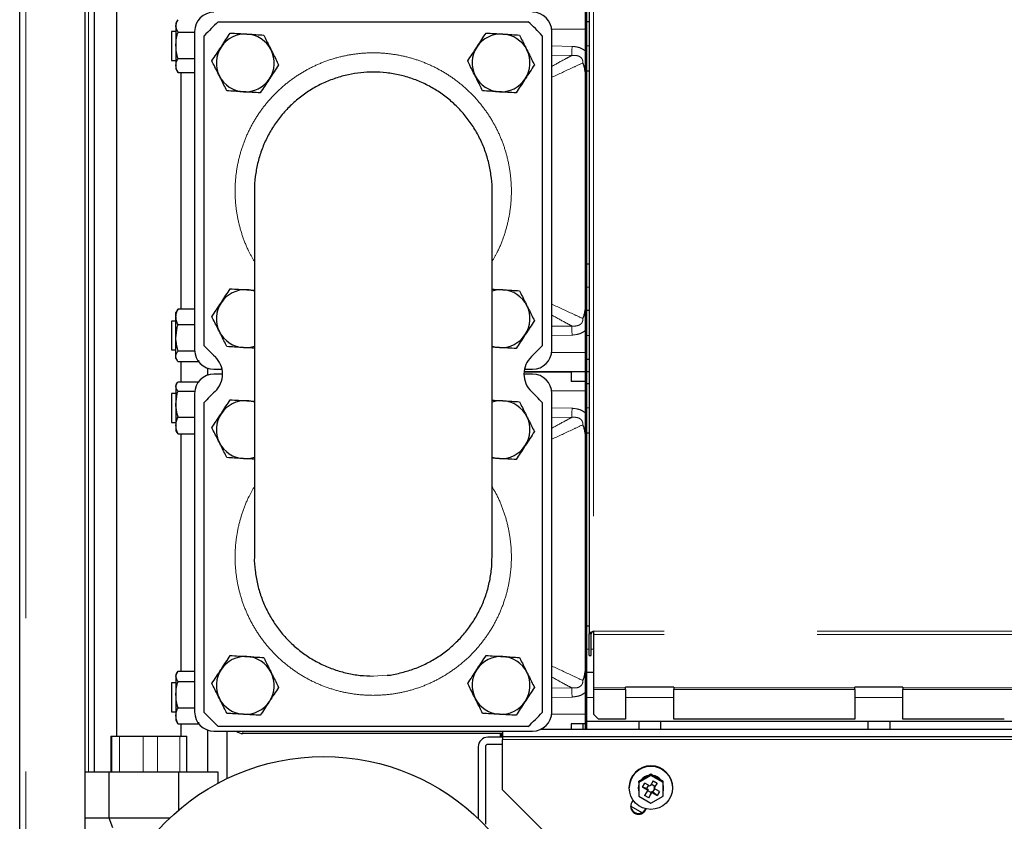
# Model space of a CAD drawing. Header units: millimetres. Extents: x 19 to 255, y 64 to 156.
# Tile 26 of 76: x 97 to 105, y 73 to 80. Entities that reach past the tile are written whole.
import ezdxf

# ---------------------------------------------------------------- set-up
doc = ezdxf.new("R2010")
doc.units = ezdxf.units.MM
doc.linetypes.add('PHANTOM', pattern=[12.7, 6.35, -1.27, 1.27, -1.27, 1.27, -1.27])

msp = doc.modelspace()

# ---------------------------------------------------------------- linework, layer by layer
at = {"color": 7, "linetype": 'Continuous', "lineweight": 25}
for p, q in [((96.9706, 66.7923), (96.9706, 93.9923)), ((97.5106, 93.4882), (97.5106, 66.7923)), ((97.5906, 73.6523), (97.5906, 93.4082)), ((97.7716, 83.4123), (97.7716, 73.9523)), ((101.6606, 76.9723), (101.6606, 82.7123)), ((101.6706, 76.9723), (101.6706, 82.7123)), ((101.6906, 82.144), (101.6906, 74.8006)), ((101.6706, 79.8723), (101.6706, 79.9723)), ((98.2808, 79.8886), (98.2656, 79.8623)), ((98.4515, 79.8868), (98.4504, 79.8886)), ((98.2656, 79.8623), (98.2656, 79.8392)), ((98.2656, 79.8392), (98.2656, 79.6771)), ((98.6161, 79.8723), (101.1851, 79.8723)), ((101.6906, 79.8723), (101.6706, 79.8723)), ((98.2656, 79.7923), (98.2281, 79.7923)), ((98.2281, 79.7923), (98.2281, 79.5562)), ((98.2826, 79.7868), (98.4206, 79.7868)), ((98.4206, 79.7923), (98.4206, 77.1523)), ((98.5006, 77.1878), (98.5006, 79.7568)), ((101.3006, 79.7568), (101.3006, 77.1878)), ((101.3806, 77.1523), (101.3806, 79.7923)), ((98.2656, 79.6771), (98.2656, 79.5102)), ((98.2826, 79.5674), (98.4206, 79.5674)), ((98.2281, 79.5562), (98.2281, 79.5523)), ((98.2281, 79.5523), (98.2656, 79.5523)), ((98.2656, 79.5102), (98.2656, 79.4823)), ((98.2656, 79.4823), (98.2808, 79.456)), ((98.2812, 79.4565), (98.2826, 79.453)), ((98.2826, 79.453), (98.4206, 79.453)), ((98.3096, 77.4905), (98.3096, 79.453)), ((101.6906, 79.4623), (101.6706, 79.4623)), ((98.9156, 78.469), (98.9156, 75.4356)), ((100.8856, 75.4356), (100.8856, 78.469)), ((101.6906, 77.8623), (101.6706, 77.8623)), ((98.2761, 77.4805), (98.2656, 77.4623)), ((98.2656, 77.4258), (98.2656, 77.4623)), ((98.2826, 77.4905), (98.2767, 77.4801)), ((98.4206, 77.4905), (98.2826, 77.4905)), ((101.6906, 77.4785), (101.6706, 77.4785)), ((98.2656, 77.3923), (98.2281, 77.3923)), ((98.2281, 77.3923), (98.2281, 77.3561)), ((98.2656, 77.2521), (98.2656, 77.4258)), ((98.4206, 77.3612), (98.2826, 77.3612)), ((98.2281, 77.3561), (98.2281, 77.1523)), ((98.2656, 77.0986), (98.2656, 77.2521)), ((98.2281, 77.1523), (98.2656, 77.1523)), ((98.4209, 77.143), (98.2826, 77.143)), ((98.2656, 77.0823), (98.2656, 77.0986)), ((98.2656, 77.0823), (98.2761, 77.0641)), ((98.4487, 77.0542), (98.2826, 77.0542)), ((98.3096, 76.8888), (98.3096, 77.0542)), ((98.4546, 77.0645), (98.4487, 77.0542)), ((101.6706, 76.9723), (101.6706, 77.0723)), ((101.6906, 77.0723), (101.6706, 77.0723)), ((98.5306, 76.9443), (98.5306, 77.0003)), ((98.5806, 76.9923), (98.6476, 76.9923)), ((98.6516, 76.9523), (98.5806, 76.9523)), ((101.2206, 76.9523), (101.1496, 76.9523)), ((101.1506, 76.9723), (101.5406, 76.9723)), ((101.6606, 76.9723), (101.1506, 76.9723)), ((101.1537, 76.9923), (101.2206, 76.9923)), ((101.5406, 76.9723), (101.5406, 76.8923)), ((101.6606, 74.0051), (101.6606, 76.9723)), ((101.6606, 76.9723), (101.6706, 76.9723)), ((101.6706, 76.8723), (101.6706, 76.9723)), ((101.6906, 76.9723), (101.6706, 76.9723)), ((101.6706, 74.0051), (101.6706, 76.9723)), ((98.2733, 76.8757), (98.2656, 76.8623)), ((98.2826, 76.8888), (98.4487, 76.8888)), ((98.4487, 76.8888), (98.4525, 76.883)), ((101.6606, 76.8923), (101.5406, 76.8923)), ((101.6906, 76.8723), (101.6706, 76.8723)), ((98.2656, 76.7923), (98.2281, 76.7923)), ((98.2281, 76.7923), (98.2281, 76.5523)), ((98.2656, 76.8623), (98.2656, 76.85)), ((98.2656, 76.85), (98.2656, 76.703)), ((98.2826, 76.8112), (98.4217, 76.8112)), ((98.4206, 76.7923), (98.4206, 74.1523)), ((101.3806, 74.1523), (101.3806, 76.7923)), ((98.5006, 74.1478), (98.5006, 76.7168)), ((101.3006, 76.7168), (101.3006, 74.1478)), ((98.2656, 76.703), (98.2656, 76.5253)), ((98.2281, 76.5523), (98.2656, 76.5523)), ((98.2826, 76.5947), (98.4206, 76.5947)), ((98.2656, 76.5253), (98.2656, 76.4823)), ((98.2656, 76.4823), (98.2733, 76.4689)), ((98.2738, 76.4692), (98.2826, 76.4558)), ((101.6906, 76.4623), (101.6706, 76.4623)), ((98.2826, 76.4558), (98.4206, 76.4558)), ((98.3096, 74.4902), (98.3096, 76.4558)), ((101.6906, 74.8623), (101.6706, 74.8623)), ((101.7066, 74.8006), (101.6906, 74.8006)), ((101.6906, 74.6206), (101.6906, 74.8006)), ((101.7066, 74.6206), (101.7066, 74.8006)), ((101.7266, 74.8206), (101.7266, 74.7951)), ((101.7266, 74.7951), (101.7266, 74.3515)), ((101.6906, 74.6206), (101.7066, 74.6206)), ((98.2753, 74.479), (98.2656, 74.4623)), ((98.2656, 74.4623), (98.2656, 74.447)), ((98.2656, 74.447), (98.2656, 74.2949)), ((98.2826, 74.4902), (98.4206, 74.4902)), ((101.7266, 74.4785), (101.6706, 74.4785)), ((98.2656, 74.3923), (98.2281, 74.3923)), ((98.2281, 74.3923), (98.2281, 74.1783)), ((98.2826, 74.4038), (98.4206, 74.4038)), ((101.7266, 74.3515), (101.7266, 74.3374)), ((102.3906, 74.357), (101.9906, 74.357)), ((101.9906, 74.3515), (101.9906, 74.357)), ((101.9906, 74.3374), (101.9906, 74.3515)), ((102.3906, 74.357), (102.3906, 74.3515)), ((102.3906, 74.3515), (102.3906, 74.3374)), ((104.2906, 74.357), (103.8906, 74.357)), ((103.8906, 74.3515), (103.8906, 74.357)), ((103.8906, 74.3374), (103.8906, 74.3515)), ((104.2906, 74.357), (104.2906, 74.3515)), ((104.2906, 74.3515), (104.2906, 74.3374)), ((98.2656, 74.2949), (98.2656, 74.1202)), ((101.7266, 74.3374), (101.7266, 74.1323)), ((101.9906, 74.3374), (101.9906, 74.0923)), ((102.3906, 74.0923), (102.3906, 74.3374)), ((103.8906, 74.3374), (103.8906, 74.0923)), ((104.2906, 74.0923), (104.2906, 74.3374)), ((98.2281, 74.1783), (98.2281, 74.1523)), ((98.2826, 74.1859), (98.4206, 74.1859)), ((98.2281, 74.1523), (98.2656, 74.1523)), ((98.2656, 74.1202), (98.2656, 74.0823)), ((101.7266, 74.1323), (101.7666, 74.0923)), ((98.2656, 74.0823), (98.2753, 74.0656)), ((98.2826, 74.0545), (98.4487, 74.0545)), ((98.3096, 73.9523), (98.3096, 74.0545)), ((98.4519, 74.0628), (98.4487, 74.0545)), ((101.1851, 74.0323), (98.6161, 74.0323)), ((101.6606, 74.0523), (101.5406, 74.0523)), ((101.5406, 74.0523), (101.5406, 74.0051)), ((101.6405, 74.0051), (101.6405, 74.0523)), ((101.6706, 74.0051), (101.6706, 74.0723)), ((102.1006, 74.0723), (101.6706, 74.0723)), ((101.9906, 74.0923), (101.7666, 74.0923)), ((102.1006, 74.0723), (102.1006, 74.0051)), ((102.2806, 74.0723), (102.1006, 74.0723)), ((102.2806, 74.0723), (102.2806, 74.0051)), ((104.0006, 74.0723), (102.2806, 74.0723)), ((103.8906, 74.0923), (102.3906, 74.0923)), ((104.0006, 74.0723), (104.0006, 74.0051)), ((104.1806, 74.0723), (104.0006, 74.0723)), ((104.1806, 74.0723), (104.1806, 74.0051)), ((106.8606, 74.0723), (104.1806, 74.0723)), ((105.1306, 74.0923), (104.2906, 74.0923)), ((97.7266, 73.9523), (97.7266, 73.6523)), ((97.7266, 73.9523), (97.7267, 73.9523)), ((97.7267, 73.9523), (97.735, 73.9523)), ((97.735, 73.9523), (97.7988, 73.9523)), ((97.7988, 73.9523), (97.9928, 73.9523)), ((97.9928, 73.9523), (98.1127, 73.9523)), ((98.1127, 73.9523), (98.2985, 73.9523)), ((98.2985, 73.9523), (98.3546, 73.9523)), ((98.3546, 73.6523), (98.3546, 73.9523)), ((98.5306, 73.6523), (98.5306, 74.0003)), ((98.5806, 73.9923), (101.2206, 73.9923)), ((98.6876, 73.9923), (98.6876, 73.599)), ((98.6906, 73.6004), (98.6906, 73.9923)), ((100.9706, 73.9723), (98.8206, 73.9723)), ((100.969, 73.9423), (100.8506, 73.9423)), ((100.9556, 73.9423), (100.9556, 73.9723)), ((100.9571, 73.9723), (100.9571, 73.947)), ((100.9653, 73.9423), (100.9571, 73.947)), ((100.9694, 73.97), (100.9653, 73.9723)), ((100.9693, 73.94), (100.969, 73.9402)), ((100.9694, 73.97), (100.9693, 73.94)), ((100.9706, 73.94), (100.9693, 73.94)), ((100.9706, 73.97), (100.9694, 73.97)), ((100.9706, 73.9923), (100.9706, 73.9451)), ((109.9306, 73.9451), (100.9706, 73.9451)), ((100.9706, 73.9451), (100.9706, 73.9231)), ((109.9306, 74.0051), (101.2833, 74.0051)), ((100.7706, 73.8623), (100.7706, 73.268)), ((100.8306, 73.8623), (100.8306, 73.2223)), ((100.9706, 73.8823), (100.8506, 73.8823)), ((100.9706, 73.5066), (100.9706, 73.9231)), ((97.7131, 73.6523), (97.5106, 73.6523)), ((97.7131, 73.2723), (97.7131, 73.6523)), ((98.2887, 73.6523), (97.7131, 73.6523)), ((98.2887, 73.3387), (98.2887, 73.6523)), ((98.6161, 73.6523), (98.2887, 73.6523)), ((98.6161, 73.5626), (98.6161, 73.6523)), ((102.2024, 73.6249), (102.1024, 73.5676)), ((102.1801, 73.6219), (102.1246, 73.5901)), ((102.2024, 73.6347), (102.1801, 73.6219)), ((102.2024, 73.6249), (102.2024, 73.6347)), ((102.2246, 73.6219), (102.2024, 73.6347)), ((102.3024, 73.5676), (102.2024, 73.6249)), ((102.2801, 73.5901), (102.2246, 73.6219)), ((102.0224, 73.5262), (102.0224, 73.5225)), ((102.0974, 73.5225), (102.0974, 73.5201)), ((102.1246, 73.5901), (102.1024, 73.5774)), ((102.1024, 73.5676), (102.1024, 73.5774)), ((102.1024, 73.5676), (102.1024, 73.453)), ((102.1314, 73.5281), (102.1514, 73.5625)), ((102.1314, 73.5281), (102.175, 73.5031)), ((102.1664, 73.5165), (102.1314, 73.5281)), ((102.195, 73.5374), (102.1514, 73.5625)), ((102.1827, 73.5445), (102.1664, 73.5165)), ((102.2203, 73.5808), (102.195, 73.5374)), ((102.2347, 73.5347), (102.2038, 73.5524)), ((102.2203, 73.5808), (102.2549, 73.5609)), ((102.2297, 73.5176), (102.2549, 73.5609)), ((102.2297, 73.5261), (102.2347, 73.5347)), ((102.2297, 73.5261), (102.2297, 73.5176)), ((102.2549, 73.5609), (102.2347, 73.5347)), ((102.3024, 73.5774), (102.2801, 73.5901)), ((102.3024, 73.5676), (102.3024, 73.5774)), ((102.3024, 73.453), (102.3024, 73.5676)), ((102.3074, 73.5201), (102.3074, 73.5225)), ((102.3824, 73.5225), (102.3824, 73.5262)), ((100.9706, 73.5066), (101.4706, 73.0104)), ((102.1024, 73.453), (102.2024, 73.3957)), ((102.175, 73.5031), (102.1498, 73.4597)), ((102.1845, 73.4399), (102.1498, 73.4597)), ((102.1664, 73.5165), (102.175, 73.5116)), ((102.1738, 73.5009), (102.2047, 73.4831)), ((102.175, 73.5116), (102.175, 73.5031)), ((102.1845, 73.4399), (102.2097, 73.4832)), ((102.2047, 73.4831), (102.1845, 73.4399)), ((102.2024, 73.3957), (102.3024, 73.453)), ((102.2047, 73.4831), (102.2097, 73.4917)), ((102.2097, 73.4917), (102.2097, 73.4832)), ((102.2097, 73.4917), (102.2183, 73.4868)), ((102.2097, 73.4832), (102.2533, 73.4582)), ((102.2183, 73.4868), (102.2346, 73.5148)), ((102.2533, 73.4582), (102.2183, 73.4868)), ((102.2733, 73.4926), (102.2297, 73.5176)), ((102.2733, 73.4926), (102.2533, 73.4582)), ((102.0341, 73.3697), (102.1269, 73.3171)), ((102.0552, 73.4197), (102.0444, 73.4031)), ((102.1534, 73.3402), (102.1592, 73.3491)), ((102.1534, 73.3329), (102.1634, 73.3481)), ((97.7131, 73.2723), (97.5106, 73.2723)), ((98.2151, 73.2723), (97.7131, 73.2723)), ((97.7434, 73.1923), (97.7131, 73.2723))]:
    msp.add_line(p, q, dxfattribs=at)
at = {"color": 8, "linetype": 'PHANTOM', "lineweight": 18}
for p, q in [((97.0206, 93.9782), (97.0206, 66.7923)), ((97.5406, 73.6523), (97.5406, 93.4082)), ((101.7266, 82.124), (101.7266, 74.8206)), ((101.6606, 79.8123), (101.3794, 79.8123)), ((101.3806, 79.6722), (101.5483, 79.6692)), ((101.6906, 79.6723), (101.6706, 79.6723)), ((101.5469, 79.5939), (101.3806, 79.596)), ((101.6906, 77.6723), (101.6706, 77.6723)), ((101.3806, 77.3486), (101.5469, 77.3507)), ((101.5483, 77.2755), (101.3806, 77.2725)), ((101.6906, 77.2723), (101.6706, 77.2723)), ((101.3794, 77.1323), (101.6606, 77.1323)), ((101.6606, 76.8123), (101.3794, 76.8123)), ((101.3806, 76.6722), (101.5483, 76.6692)), ((101.6906, 76.6723), (101.6706, 76.6723)), ((101.5469, 76.5939), (101.3806, 76.596)), ((109.9306, 74.8206), (101.7266, 74.8206)), ((109.9306, 74.7951), (101.7266, 74.7951)), ((101.6906, 74.6723), (101.6706, 74.6723)), ((101.7266, 74.6723), (101.7066, 74.6723)), ((99.9006, 74.4491), (100.0149, 74.4557)), ((101.3806, 74.3486), (101.5469, 74.3507)), ((101.7266, 74.3515), (101.9906, 74.3515)), ((102.3906, 74.3515), (103.8906, 74.3515)), ((104.2906, 74.3515), (109.6106, 74.3515)), ((101.5483, 74.2755), (101.3806, 74.2725)), ((101.7266, 74.2723), (101.6706, 74.2723)), ((101.9906, 74.3374), (101.7266, 74.3374)), ((102.3906, 74.2723), (101.9906, 74.2723)), ((103.8906, 74.3374), (102.3906, 74.3374)), ((104.2906, 74.2723), (103.8906, 74.2723)), ((109.6106, 74.3374), (104.2906, 74.3374)), ((101.3794, 74.1323), (101.6606, 74.1323)), ((97.7267, 73.9523), (97.7267, 73.6523)), ((97.735, 73.9523), (97.735, 73.6523)), ((97.7988, 73.9523), (97.7988, 73.6523)), ((97.9928, 73.9523), (97.9928, 73.6523)), ((98.1127, 73.9523), (98.1127, 73.6523)), ((98.2985, 73.9523), (98.2985, 73.6523)), ((98.8206, 73.9923), (98.8206, 73.9723)), ((100.9706, 73.9231), (109.9306, 73.9231)), ((102.1534, 73.3329), (102.1534, 73.3402))]:
    msp.add_line(p, q, dxfattribs=at)
at = {"color": 8, "linetype": 'PHANTOM', "lineweight": 18, "flags": 128}
for points in [[(101.5469, 79.5939), (101.547, 79.5989), (101.5471, 79.6056), (101.5472, 79.6137), (101.5474, 79.6232), (101.5476, 79.6337), (101.5478, 79.645), (101.548, 79.657), (101.5483, 79.6692)], [(101.5469, 77.3507), (101.547, 77.3457), (101.5471, 77.339), (101.5472, 77.3309), (101.5474, 77.3215), (101.5476, 77.3109), (101.5478, 77.2996), (101.548, 77.2877), (101.5483, 77.2755)], [(101.5469, 76.5939), (101.547, 76.5989), (101.5471, 76.6056), (101.5472, 76.6137), (101.5474, 76.6232), (101.5476, 76.6337), (101.5478, 76.645), (101.548, 76.657), (101.5483, 76.6692)], [(101.5469, 74.3507), (101.547, 74.3457), (101.5471, 74.339), (101.5472, 74.3309), (101.5474, 74.3215), (101.5476, 74.3109), (101.5478, 74.2996), (101.548, 74.2877), (101.5483, 74.2755)]]:
    msp.add_lwpolyline(points, dxfattribs=at)
at = {"color": 7, "linetype": 'Continuous', "lineweight": 25, "flags": 128}
for points in [[(100.8856, 77.1835), (100.9147, 77.176), (100.9459, 77.1721)], [(100.8856, 76.2635), (100.9147, 76.256), (100.9459, 76.2521)], [(102.1024, 73.5543), (102.1009, 73.5495), (102.0974, 73.5225)], [(102.3074, 73.5225), (102.3038, 73.5495), (102.3024, 73.5543)]]:
    msp.add_lwpolyline(points, dxfattribs=at)
at = {"color": 7, "linetype": 'Continuous', "lineweight": 25}
for centre, radius in [((99.4906, 71.9323), 1.85), ((102.2015, 73.5234), 0.1793)]:
    msp.add_circle(centre, radius, dxfattribs=at)
for centre, radius, start, end in [((98.5806, 79.7923), 0.16, 90, 180), ((101.2206, 79.7923), 0.16, 0, 90), ((99.9006, 78.4723), 1.9, 132.5369, 137.4631), ((99.9006, 78.4723), 1.9, 42.5369, 47.4631), ((98.84, 79.5317), 0.24, 86.63158, 146.63158), ((98.84, 79.5317), 0.24, 26.63158, 86.63158), ((100.96, 79.5317), 0.24, 86.63158, 146.63158), ((100.96, 79.5317), 0.24, 26.63158, 86.63158), ((98.84, 79.5317), 0.24, 146.63158, 206.63158), ((100.96, 79.5317), 0.24, 146.63158, 206.63158), ((98.84, 79.5317), 0.24, 326.63158, 26.63158), ((100.96, 79.5317), 0.24, 326.63158, 26.63158), ((98.84, 79.5317), 0.24, 206.63158, 266.63158), ((98.84, 79.5317), 0.24, 266.63158, 326.63158), ((100.96, 79.5317), 0.24, 206.63158, 266.63158), ((100.96, 79.5317), 0.24, 266.63158, 326.63158), ((98.84, 77.4117), 0.24, 86.63158, 146.63158), ((98.84, 77.4117), 0.24, 71.62405, 86.63158), ((100.96, 77.4117), 0.24, 86.63158, 108.04412), ((100.96, 77.4117), 0.24, 26.63158, 86.63158), ((98.84, 77.4117), 0.24, 146.63158, 206.63158), ((100.96, 77.4117), 0.24, 326.63158, 26.63158), ((98.84, 77.4117), 0.24, 206.63158, 266.63158), ((100.96, 77.4117), 0.24, 266.63158, 326.63158), ((98.5806, 77.1523), 0.16, 180, 270), ((99.9006, 78.4723), 1.9, 222.5369, 226.3699), ((98.84, 77.4117), 0.24, 266.63158, 288.37595), ((99.9006, 78.4723), 1.9, 313.6301, 317.4631), ((101.2206, 77.1523), 0.16, 270, 0), ((98.4516, 76.9523), 0.2, 313.6301, 46.3699), ((101.3496, 76.9523), 0.2, 133.6301, 226.3699), ((98.5806, 76.7923), 0.16, 90, 180), ((101.2206, 76.7923), 0.16, 360, 90), ((99.9006, 75.4323), 1.9, 133.6301, 137.4631), ((99.9006, 75.4323), 1.9, 42.5369, 46.3699), ((98.84, 76.4917), 0.24, 86.63158, 146.63158), ((98.84, 76.4917), 0.24, 71.62405, 86.63158), ((100.96, 76.4917), 0.24, 86.63158, 108.04412), ((100.96, 76.4917), 0.24, 26.63158, 86.63158), ((98.84, 76.4917), 0.24, 146.63158, 206.63158), ((100.96, 76.4917), 0.24, 326.63158, 26.63158), ((98.84, 76.4917), 0.24, 206.63158, 266.63158), ((100.96, 76.4917), 0.24, 266.63158, 326.63158), ((98.84, 76.4917), 0.24, 266.63158, 288.37595), ((98.84, 74.3717), 0.24, 86.63158, 146.63158), ((98.84, 74.3717), 0.24, 26.63158, 86.63158), ((100.96, 74.3717), 0.24, 86.63158, 146.63158), ((100.96, 74.3717), 0.24, 26.63158, 86.63158), ((98.84, 74.3717), 0.24, 146.63158, 206.63158), ((100.96, 74.3717), 0.24, 146.63158, 206.63158), ((98.84, 74.3717), 0.24, 326.63158, 26.63158), ((100.96, 74.3717), 0.24, 326.63158, 26.63158), ((98.84, 74.3717), 0.24, 206.63158, 266.63158), ((100.96, 74.3717), 0.24, 206.63158, 266.63158), ((98.84, 74.3717), 0.24, 266.63158, 326.63158), ((100.96, 74.3717), 0.24, 266.63158, 326.63158), ((98.5806, 74.1523), 0.16, 180, 270), ((99.9006, 75.4323), 1.9, 222.5369, 227.4631), ((99.9006, 75.4323), 1.9, 312.5369, 317.4631), ((101.2206, 74.1523), 0.16, 270, 0), ((98.8206, 74.0523), 0.08, 228.59038, 270), ((100.8506, 73.8623), 0.08, 90, 180), ((100.8506, 73.8623), 0.02, 90, 180), ((102.2024, 73.5251), 0.18, 0.33979, 179.66021), ((102.2022, 73.5215), 0.1052, 98.65977, 140.9695), ((102.2022, 73.5191), 0.1052, 102.12714, 137.50247), ((102.2025, 73.5215), 0.1052, 39.03043, 81.34007), ((102.2025, 73.5191), 0.1052, 42.49753, 77.87286), ((102.2008, 73.5201), 0.1035, 162.11666, 197.88334), ((102.2039, 73.5201), 0.1035, 342.11631, 17.88369), ((102.0989, 73.3758), 0.0651, 183.62584, 326.83447), ((102.099, 73.3682), 0.0649, 147.34982, 327.04131)]:
    msp.add_arc(centre, radius, start, end, dxfattribs=at)
for points, knots in [([(98.2656, 79.8392), (98.2676, 79.853), (98.2699, 79.8695), (98.2791, 79.8855), (98.2807, 79.8881)], [0, 0, 0, 0, 0.8326531, 1, 1, 1, 1]), ([(98.2826, 79.7868), (98.2757, 79.7999), (98.2667, 79.8172), (98.2658, 79.8349), (98.2656, 79.8392)], [0, 0, 0, 0, 0.75762, 1, 1, 1, 1]), ([(98.2656, 79.6771), (98.2656, 79.6797), (98.2658, 79.6994), (98.2695, 79.7365), (98.2782, 79.7699), (98.2826, 79.7868)], [0, 0, 0, 0, 0.0700933, 0.5307872, 1, 1, 1, 1]), ([(98.6395, 79.6637), (98.6413, 79.6664), (98.655, 79.6872), (98.6808, 79.7263), (98.704, 79.7616), (98.7157, 79.7794)], [0, 0, 0, 0, 0.070098, 0.530788, 1, 1, 1, 1]), ([(98.7157, 79.7794), (98.7382, 79.7781), (98.7835, 79.7754), (98.8304, 79.7726), (98.8541, 79.7712)], [0, 0, 0, 0, 0.495459, 1, 1, 1, 1]), ([(98.8541, 79.7712), (98.8573, 79.771), (98.8822, 79.7696), (98.929, 79.7668), (98.9711, 79.7644), (98.9924, 79.7631)], [0, 0, 0, 0, 0.070098, 0.530785, 1, 1, 1, 1]), ([(98.9924, 79.7631), (98.9963, 79.7552), (99.0084, 79.7312), (99.0291, 79.69), (99.046, 79.6562), (99.0545, 79.6392)], [0, 0, 0, 0, 0.194807, 0.594665, 1, 1, 1, 1]), ([(100.7595, 79.6637), (100.7613, 79.6664), (100.775, 79.6872), (100.8008, 79.7263), (100.824, 79.7616), (100.8357, 79.7794)], [0, 0, 0, 0, 0.070099, 0.530788, 1, 1, 1, 1]), ([(100.8357, 79.7794), (100.8582, 79.7781), (100.9035, 79.7754), (100.9504, 79.7726), (100.9741, 79.7712)], [0, 0, 0, 0, 0.495459, 1, 1, 1, 1]), ([(100.9741, 79.7712), (100.9773, 79.771), (101.0022, 79.7696), (101.049, 79.7668), (101.0911, 79.7644), (101.1124, 79.7631)], [0, 0, 0, 0, 0.070098, 0.530786, 1, 1, 1, 1]), ([(101.1124, 79.7631), (101.1163, 79.7552), (101.1284, 79.7312), (101.1491, 79.69), (101.166, 79.6562), (101.1745, 79.6392)], [0, 0, 0, 0, 0.194807, 0.594665, 1, 1, 1, 1]), ([(98.2826, 79.5674), (98.2779, 79.5853), (98.2683, 79.6212), (98.2665, 79.6584), (98.2656, 79.6771)], [0, 0, 0, 0, 0.495458, 1, 1, 1, 1]), ([(98.5633, 79.5479), (98.5757, 79.5667), (98.6007, 79.6047), (98.6265, 79.6439), (98.6395, 79.6637)], [0, 0, 0, 0, 0.4954574, 1, 1, 1, 1]), ([(100.6833, 79.5479), (100.6957, 79.5667), (100.7207, 79.6047), (100.7465, 79.6439), (100.7595, 79.6637)], [0, 0, 0, 0, 0.495458, 1, 1, 1, 1]), ([(98.2656, 79.5102), (98.2656, 79.5116), (98.2658, 79.5219), (98.2695, 79.5412), (98.2782, 79.5587), (98.2826, 79.5674)], [0, 0, 0, 0, 0.070085, 0.530788, 1, 1, 1, 1]), ([(99.0545, 79.6392), (99.0591, 79.6301), (99.0719, 79.6046), (99.0928, 79.5629), (99.1086, 79.5313), (99.1166, 79.5154)], [0, 0, 0, 0, 0.21914, 0.607269, 1, 1, 1, 1]), ([(101.1745, 79.6392), (101.1791, 79.6301), (101.1919, 79.6046), (101.2128, 79.5629), (101.2286, 79.5313), (101.2366, 79.5154)], [0, 0, 0, 0, 0.2191405, 0.607268, 1, 1, 1, 1]), ([(98.2826, 79.453), (98.2779, 79.4623), (98.2683, 79.481), (98.2665, 79.5004), (98.2656, 79.5102)], [0, 0, 0, 0, 0.495452, 1, 1, 1, 1]), ([(98.6254, 79.4241), (98.617, 79.4408), (98.6001, 79.4746), (98.5794, 79.5158), (98.5673, 79.5401), (98.5633, 79.5479)], [0, 0, 0, 0, 0.39948, 0.805194, 1, 1, 1, 1]), ([(99.1166, 79.5154), (99.1042, 79.4966), (99.0793, 79.4586), (99.0534, 79.4194), (99.0404, 79.3997)], [0, 0, 0, 0, 0.495457, 1, 1, 1, 1]), ([(100.7454, 79.4241), (100.737, 79.4408), (100.7201, 79.4746), (100.6994, 79.5158), (100.6873, 79.5401), (100.6833, 79.5479)], [0, 0, 0, 0, 0.39948, 0.805193, 1, 1, 1, 1]), ([(101.2366, 79.5154), (101.2242, 79.4966), (101.1993, 79.4586), (101.1734, 79.4194), (101.1604, 79.3997)], [0, 0, 0, 0, 0.495458, 1, 1, 1, 1]), ([(101.6606, 79.4215), (101.6596, 79.4408), (101.6581, 79.4704), (101.6495, 79.5021), (101.643, 79.5197), (101.639, 79.5281), (101.6369, 79.5321), (101.6369, 79.5322)], [0, 0, 0, 0, 0.4762745, 0.7316345, 0.8639376, 0.9977452, 1, 1, 1, 1]), ([(98.6875, 79.3002), (98.6796, 79.316), (98.6638, 79.3476), (98.6429, 79.3893), (98.63, 79.4149), (98.6254, 79.4241)], [0, 0, 0, 0, 0.388502, 0.78086, 1, 1, 1, 1]), ([(100.8855, 78.4659), (100.8855, 78.4661), (100.8877, 78.5033), (100.8807, 78.5776), (100.8637, 78.6872), (100.8328, 78.794), (100.7906, 78.8966), (100.7373, 78.9939), (100.6731, 79.0845), (100.5994, 79.1673), (100.5169, 79.2415), (100.4265, 79.3056), (100.3295, 79.3594), (100.2272, 79.4021), (100.1206, 79.4327), (100.0113, 79.4513), (99.903, 79.4575), (99.7972, 79.4519), (99.6926, 79.4353), (99.5879, 79.4067), (99.4849, 79.3656), (99.3869, 79.3134), (99.2956, 79.2502), (99.2119, 79.1772), (99.1367, 79.0954), (99.0714, 79.0054), (99.0165, 78.9086), (98.9726, 78.8062), (98.9405, 78.6992), (98.9218, 78.5893), (98.9138, 78.5108), (98.916, 78.4696), (98.9163, 78.4655)], [0, 0, 0, 0, 0.000199, 0.036042, 0.071771, 0.107442, 0.143226, 0.178897, 0.214538, 0.250293, 0.285935, 0.321565, 0.357309, 0.39294, 0.42857, 0.464313, 0.499942, 0.533253, 0.566565, 0.602217, 0.637983, 0.673635, 0.709326, 0.745132, 0.780823, 0.816588, 0.852466, 0.888231, 0.924128, 0.960141, 0.996038, 1, 1, 1, 1]), ([(99.0404, 79.3997), (99.0386, 79.3969), (99.0249, 79.3761), (98.9991, 79.337), (98.9759, 79.3017), (98.9642, 79.2839)], [0, 0, 0, 0, 0.070098, 0.530788, 1, 1, 1, 1]), ([(100.8075, 79.3002), (100.7996, 79.316), (100.7838, 79.3476), (100.7629, 79.3893), (100.75, 79.4149), (100.7454, 79.4241)], [0, 0, 0, 0, 0.388501, 0.7808596, 1, 1, 1, 1]), ([(101.1604, 79.3997), (101.1586, 79.3969), (101.1449, 79.3761), (101.1191, 79.337), (101.0959, 79.3017), (101.0842, 79.2839)], [0, 0, 0, 0, 0.070099, 0.530787, 1, 1, 1, 1]), ([(98.8259, 79.2921), (98.8226, 79.2923), (98.7978, 79.2937), (98.7509, 79.2965), (98.7088, 79.299), (98.6875, 79.3002)], [0, 0, 0, 0, 0.0700982, 0.5307856, 1, 1, 1, 1]), ([(98.9642, 79.2839), (98.9417, 79.2853), (98.8964, 79.2879), (98.8495, 79.2907), (98.8259, 79.2921)], [0, 0, 0, 0, 0.495459, 1, 1, 1, 1]), ([(100.9459, 79.2921), (100.9426, 79.2923), (100.9178, 79.2937), (100.8709, 79.2965), (100.8288, 79.299), (100.8075, 79.3002)], [0, 0, 0, 0, 0.070098, 0.530786, 1, 1, 1, 1]), ([(101.0842, 79.2839), (101.0617, 79.2853), (101.0164, 79.2879), (100.9695, 79.2907), (100.9459, 79.2921)], [0, 0, 0, 0, 0.495459, 1, 1, 1, 1]), ([(98.6395, 77.5437), (98.6413, 77.5464), (98.655, 77.5672), (98.6808, 77.6063), (98.704, 77.6416), (98.7157, 77.6594)], [0, 0, 0, 0, 0.070098, 0.530788, 1, 1, 1, 1]), ([(98.7157, 77.6594), (98.7382, 77.6581), (98.7835, 77.6554), (98.8304, 77.6526), (98.8541, 77.6512)], [0, 0, 0, 0, 0.495459, 1, 1, 1, 1]), ([(98.8541, 77.6512), (98.8573, 77.651), (98.8783, 77.6498), (98.8991, 77.6486), (98.9166, 77.6476)], [0, 0, 0, 0, 0.156726, 1, 1, 1, 1]), ([(100.8844, 77.6565), (100.8907, 77.6561), (100.92, 77.6544), (100.9503, 77.6526), (100.9741, 77.6512)], [0, 0, 0, 0, 0.217281, 1, 1, 1, 1]), ([(100.9741, 77.6512), (100.9773, 77.651), (101.0022, 77.6496), (101.049, 77.6468), (101.0911, 77.6444), (101.1124, 77.6431)], [0, 0, 0, 0, 0.070098, 0.530786, 1, 1, 1, 1]), ([(101.1124, 77.6431), (101.1163, 77.6352), (101.1284, 77.6112), (101.1491, 77.57), (101.166, 77.5362), (101.1745, 77.5192)], [0, 0, 0, 0, 0.1948085, 0.5946697, 1, 1, 1, 1]), ([(98.5633, 77.4279), (98.5757, 77.4467), (98.6007, 77.4847), (98.6265, 77.5239), (98.6395, 77.5437)], [0, 0, 0, 0, 0.4954574, 1, 1, 1, 1]), ([(101.6369, 77.4125), (101.6369, 77.4125), (101.639, 77.4165), (101.643, 77.4249), (101.6495, 77.4425), (101.6581, 77.4742), (101.6596, 77.5038), (101.6606, 77.5231)], [0, 0, 0, 0, 0.002255, 0.136064, 0.268368, 0.523721, 1, 1, 1, 1]), ([(98.2656, 77.4258), (98.2656, 77.4274), (98.2658, 77.439), (98.2695, 77.4608), (98.2782, 77.4805), (98.2826, 77.4905)], [0, 0, 0, 0, 0.070082, 0.530778, 1, 1, 1, 1]), ([(101.1745, 77.5192), (101.1791, 77.5101), (101.1919, 77.4846), (101.2128, 77.4429), (101.2286, 77.4113), (101.2366, 77.3954)], [0, 0, 0, 0, 0.219146, 0.607271, 1, 1, 1, 1]), ([(98.2826, 77.3612), (98.2779, 77.3717), (98.2683, 77.3929), (98.2665, 77.4148), (98.2656, 77.4258)], [0, 0, 0, 0, 0.495457, 1, 1, 1, 1]), ([(98.2656, 77.2521), (98.2677, 77.2808), (98.2704, 77.3177), (98.2804, 77.3532), (98.2826, 77.3612)], [0, 0, 0, 0, 0.7756, 1, 1, 1, 1]), ([(98.6254, 77.3041), (98.617, 77.3208), (98.6001, 77.3546), (98.5794, 77.3958), (98.5673, 77.4201), (98.5633, 77.4279)], [0, 0, 0, 0, 0.399475, 0.805192, 1, 1, 1, 1]), ([(101.2366, 77.3954), (101.2242, 77.3766), (101.1993, 77.3386), (101.1734, 77.2994), (101.1604, 77.2797)], [0, 0, 0, 0, 0.495458, 1, 1, 1, 1]), ([(98.6875, 77.1802), (98.6796, 77.196), (98.6638, 77.2276), (98.6429, 77.2693), (98.63, 77.2949), (98.6254, 77.3041)], [0, 0, 0, 0, 0.388499, 0.780854, 1, 1, 1, 1]), ([(101.1604, 77.2797), (101.1586, 77.2769), (101.1449, 77.2561), (101.1191, 77.217), (101.0959, 77.1817), (101.0842, 77.1639)], [0, 0, 0, 0, 0.070099, 0.530787, 1, 1, 1, 1]), ([(98.2826, 77.143), (98.2757, 77.1703), (98.2667, 77.2062), (98.2658, 77.2432), (98.2656, 77.2521)], [0, 0, 0, 0, 0.757611, 1, 1, 1, 1]), ([(98.2656, 77.0986), (98.2656, 77.0997), (98.2658, 77.1076), (98.2695, 77.1227), (98.2782, 77.1362), (98.2826, 77.143)], [0, 0, 0, 0, 0.070098, 0.530781, 1, 1, 1, 1]), ([(98.8259, 77.1721), (98.8226, 77.1723), (98.7978, 77.1737), (98.7509, 77.1765), (98.7088, 77.179), (98.6875, 77.1802)], [0, 0, 0, 0, 0.0700987, 0.5307856, 1, 1, 1, 1]), ([(98.9156, 77.1668), (98.9092, 77.1672), (98.8799, 77.1689), (98.8496, 77.1707), (98.8259, 77.1721)], [0, 0, 0, 0, 0.217718, 1, 1, 1, 1]), ([(100.9459, 77.1721), (100.9426, 77.1723), (100.9224, 77.1735), (100.9024, 77.1746), (100.8856, 77.1756)], [0, 0, 0, 0, 0.16266, 1, 1, 1, 1]), ([(101.0842, 77.1639), (101.0617, 77.1653), (101.0164, 77.1679), (100.9695, 77.1707), (100.9459, 77.1721)], [0, 0, 0, 0, 0.495459, 1, 1, 1, 1]), ([(98.2826, 77.0542), (98.2779, 77.0614), (98.2683, 77.0759), (98.2665, 77.091), (98.2656, 77.0986)], [0, 0, 0, 0, 0.495459, 1, 1, 1, 1]), ([(98.2656, 76.85), (98.2656, 76.851), (98.2658, 76.8579), (98.2695, 76.871), (98.2782, 76.8829), (98.2826, 76.8888)], [0, 0, 0, 0, 0.070085, 0.53079, 1, 1, 1, 1]), ([(98.2826, 76.8112), (98.2779, 76.8175), (98.2683, 76.8303), (98.2665, 76.8434), (98.2656, 76.85)], [0, 0, 0, 0, 0.495458, 1, 1, 1, 1]), ([(98.2656, 76.703), (98.2677, 76.7314), (98.2704, 76.7681), (98.2804, 76.8033), (98.2826, 76.8112)], [0, 0, 0, 0, 0.775605, 1, 1, 1, 1]), ([(98.6395, 76.6237), (98.6413, 76.6264), (98.655, 76.6472), (98.6808, 76.6863), (98.704, 76.7216), (98.7157, 76.7394)], [0, 0, 0, 0, 0.070098, 0.530788, 1, 1, 1, 1]), ([(98.7157, 76.7394), (98.7382, 76.7381), (98.7835, 76.7354), (98.8304, 76.7326), (98.8541, 76.7312)], [0, 0, 0, 0, 0.495459, 1, 1, 1, 1]), ([(98.8541, 76.7312), (98.8573, 76.731), (98.878, 76.7298), (98.8984, 76.7286), (98.9156, 76.7276)], [0, 0, 0, 0, 0.159167, 1, 1, 1, 1]), ([(100.8856, 76.7364), (100.8916, 76.7361), (100.9205, 76.7344), (100.9503, 76.7326), (100.9741, 76.7312)], [0, 0, 0, 0, 0.205829, 1, 1, 1, 1]), ([(100.9741, 76.7312), (100.9773, 76.731), (101.0022, 76.7296), (101.049, 76.7268), (101.0911, 76.7244), (101.1124, 76.7231)], [0, 0, 0, 0, 0.070098, 0.530786, 1, 1, 1, 1]), ([(101.1124, 76.7231), (101.1163, 76.7152), (101.1284, 76.6912), (101.1491, 76.65), (101.166, 76.6162), (101.1745, 76.5992)], [0, 0, 0, 0, 0.1948085, 0.5946697, 1, 1, 1, 1]), ([(98.2826, 76.5947), (98.2757, 76.6218), (98.2667, 76.6575), (98.2658, 76.6941), (98.2656, 76.703)], [0, 0, 0, 0, 0.75761, 1, 1, 1, 1]), ([(98.5633, 76.5079), (98.5757, 76.5267), (98.6007, 76.5647), (98.6265, 76.6039), (98.6395, 76.6237)], [0, 0, 0, 0, 0.4954574, 1, 1, 1, 1]), ([(98.2656, 76.5253), (98.2656, 76.5269), (98.2658, 76.5394), (98.2695, 76.5629), (98.2782, 76.584), (98.2826, 76.5947)], [0, 0, 0, 0, 0.070087, 0.530775, 1, 1, 1, 1]), ([(101.1745, 76.5992), (101.1791, 76.5901), (101.1919, 76.5646), (101.2128, 76.5229), (101.2286, 76.4913), (101.2366, 76.4754)], [0, 0, 0, 0, 0.219146, 0.607271, 1, 1, 1, 1]), ([(98.2826, 76.4558), (98.2779, 76.4671), (98.2683, 76.4898), (98.2665, 76.5134), (98.2656, 76.5253)], [0, 0, 0, 0, 0.49546, 1, 1, 1, 1]), ([(98.6254, 76.3841), (98.617, 76.4008), (98.6001, 76.4346), (98.5794, 76.4758), (98.5673, 76.5001), (98.5633, 76.5079)], [0, 0, 0, 0, 0.399475, 0.805192, 1, 1, 1, 1]), ([(101.2366, 76.4754), (101.2242, 76.4566), (101.1993, 76.4186), (101.1734, 76.3794), (101.1604, 76.3597)], [0, 0, 0, 0, 0.495458, 1, 1, 1, 1]), ([(101.6606, 76.4215), (101.6596, 76.4408), (101.6581, 76.4704), (101.6495, 76.5021), (101.643, 76.5197), (101.639, 76.5281), (101.6369, 76.5321), (101.6369, 76.5322)], [0, 0, 0, 0, 0.476278, 0.73164, 0.863944, 0.997745, 1, 1, 1, 1]), ([(98.6875, 76.2602), (98.6796, 76.276), (98.6638, 76.3076), (98.6429, 76.3493), (98.63, 76.3749), (98.6254, 76.3841)], [0, 0, 0, 0, 0.388499, 0.780854, 1, 1, 1, 1]), ([(101.1604, 76.3597), (101.1586, 76.3569), (101.1449, 76.3361), (101.1191, 76.297), (101.0959, 76.2617), (101.0842, 76.2439)], [0, 0, 0, 0, 0.070099, 0.530787, 1, 1, 1, 1]), ([(98.8259, 76.2521), (98.8226, 76.2523), (98.7978, 76.2537), (98.7509, 76.2565), (98.7088, 76.259), (98.6875, 76.2602)], [0, 0, 0, 0, 0.0700987, 0.5307861, 1, 1, 1, 1]), ([(98.9156, 76.2468), (98.9092, 76.2472), (98.8799, 76.2489), (98.8496, 76.2507), (98.8259, 76.2521)], [0, 0, 0, 0, 0.217718, 1, 1, 1, 1]), ([(100.9459, 76.2521), (100.9426, 76.2523), (100.9224, 76.2535), (100.9024, 76.2546), (100.8856, 76.2556)], [0, 0, 0, 0, 0.16266, 1, 1, 1, 1]), ([(101.0842, 76.2439), (101.0617, 76.2453), (101.0164, 76.2479), (100.9695, 76.2507), (100.9459, 76.2521)], [0, 0, 0, 0, 0.495459, 1, 1, 1, 1]), ([(98.9159, 75.4388), (98.9158, 75.4372), (98.9136, 75.3988), (98.9209, 75.3231), (98.9386, 75.2137), (98.9696, 75.1069), (99.0123, 75.0045), (99.0662, 74.9075), (99.1304, 74.817), (99.2046, 74.7346), (99.2875, 74.6609), (99.378, 74.5968), (99.4752, 74.5436), (99.5778, 74.5014), (99.6838, 74.4713), (99.7918, 74.4526), (99.8644, 74.4503), (99.9006, 74.4491)], [0, 0, 0, 0, 0.003036, 0.074454, 0.146098, 0.217514, 0.288839, 0.36039, 0.431714, 0.502992, 0.574497, 0.645775, 0.717035, 0.788523, 0.859784, 0.929892, 1, 1, 1, 1]), ([(100.0149, 74.4557), (100.0149, 74.4557), (100.0517, 74.4557), (100.1242, 74.4748), (100.2307, 74.5035), (100.333, 74.5469), (100.4297, 74.601), (100.5197, 74.6656), (100.5749, 74.7153), (100.6269, 74.768), (100.6761, 74.8239), (100.7398, 74.915), (100.793, 75.0128), (100.8348, 75.1161), (100.8645, 75.2236), (100.8828, 75.3318), (100.8844, 75.404), (100.8852, 75.4391)], [0, 0, 0, 0, 0.000004, 0.076919, 0.154079, 0.230995, 0.307912, 0.385075, 0.461992, 0.462481, 0.539647, 0.617059, 0.694225, 0.771634, 0.849292, 0.926702, 1, 1, 1, 1]), ([(101.7266, 74.8206), (101.7223, 74.8191), (101.7137, 74.816), (101.7025, 74.8115), (101.6943, 74.8069), (101.6909, 74.8033), (101.6907, 74.8012), (101.6906, 74.8006)], [0, 0, 0, 0, 0.227768, 0.455594, 0.683407, 0.911227, 1, 1, 1, 1]), ([(101.7266, 74.8206), (101.7243, 74.8191), (101.7193, 74.8159), (101.7127, 74.8111), (101.7076, 74.8059), (101.707, 74.8024), (101.7066, 74.8006)], [0, 0, 0, 0, 0.222233, 0.47705, 0.731972, 1, 1, 1, 1]), ([(98.6395, 74.5037), (98.6413, 74.5064), (98.655, 74.5272), (98.6808, 74.5663), (98.704, 74.6016), (98.7157, 74.6194)], [0, 0, 0, 0, 0.070098, 0.530786, 1, 1, 1, 1]), ([(98.7157, 74.6194), (98.7382, 74.6181), (98.7835, 74.6154), (98.8304, 74.6126), (98.8541, 74.6112)], [0, 0, 0, 0, 0.4954596, 1, 1, 1, 1]), ([(98.8541, 74.6112), (98.8573, 74.611), (98.8822, 74.6096), (98.929, 74.6068), (98.9711, 74.6044), (98.9924, 74.6031)], [0, 0, 0, 0, 0.070098, 0.530785, 1, 1, 1, 1]), ([(98.9924, 74.6031), (98.9963, 74.5952), (99.0084, 74.5712), (99.0291, 74.53), (99.046, 74.4962), (99.0545, 74.4792)], [0, 0, 0, 0, 0.194805, 0.594666, 1, 1, 1, 1]), ([(100.7595, 74.5037), (100.7613, 74.5064), (100.775, 74.5272), (100.8008, 74.5663), (100.824, 74.6016), (100.8357, 74.6194)], [0, 0, 0, 0, 0.070099, 0.530787, 1, 1, 1, 1]), ([(100.8357, 74.6194), (100.8582, 74.6181), (100.9035, 74.6154), (100.9504, 74.6126), (100.9741, 74.6112)], [0, 0, 0, 0, 0.495459, 1, 1, 1, 1]), ([(100.9741, 74.6112), (100.9773, 74.611), (101.0022, 74.6096), (101.049, 74.6068), (101.0911, 74.6044), (101.1124, 74.6031)], [0, 0, 0, 0, 0.070098, 0.530786, 1, 1, 1, 1]), ([(101.1124, 74.6031), (101.1163, 74.5952), (101.1284, 74.5712), (101.1491, 74.53), (101.166, 74.4962), (101.1745, 74.4792)], [0, 0, 0, 0, 0.1948048, 0.594666, 1, 1, 1, 1]), ([(98.5633, 74.3879), (98.5757, 74.4067), (98.6007, 74.4447), (98.6265, 74.4839), (98.6395, 74.5037)], [0, 0, 0, 0, 0.4954591, 1, 1, 1, 1]), ([(100.6833, 74.3879), (100.6957, 74.4067), (100.7207, 74.4447), (100.7465, 74.4839), (100.7595, 74.5037)], [0, 0, 0, 0, 0.495459, 1, 1, 1, 1]), ([(101.6369, 74.4125), (101.6369, 74.4125), (101.639, 74.4165), (101.643, 74.4249), (101.6495, 74.4425), (101.6581, 74.4742), (101.6596, 74.5038), (101.6606, 74.5231)], [0, 0, 0, 0, 0.002255, 0.136063, 0.268362, 0.523724, 1, 1, 1, 1]), ([(98.2656, 74.447), (98.2658, 74.4505), (98.2667, 74.4651), (98.2757, 74.4794), (98.2826, 74.4902)], [0, 0, 0, 0, 0.242386, 1, 1, 1, 1]), ([(98.2826, 74.4038), (98.2804, 74.4069), (98.2704, 74.421), (98.2677, 74.4356), (98.2656, 74.447)], [0, 0, 0, 0, 0.224389, 1, 1, 1, 1]), ([(99.0545, 74.4792), (99.0591, 74.4701), (99.0719, 74.4446), (99.0928, 74.4029), (99.1086, 74.3713), (99.1166, 74.3554)], [0, 0, 0, 0, 0.219147, 0.60727, 1, 1, 1, 1]), ([(101.1745, 74.4792), (101.1791, 74.4701), (101.1919, 74.4446), (101.2128, 74.4029), (101.2286, 74.3713), (101.2366, 74.3554)], [0, 0, 0, 0, 0.219147, 0.60727, 1, 1, 1, 1]), ([(98.2656, 74.2949), (98.2656, 74.2974), (98.2658, 74.317), (98.2695, 74.3539), (98.2782, 74.387), (98.2826, 74.4038)], [0, 0, 0, 0, 0.0700918, 0.5307846, 1, 1, 1, 1]), ([(98.6254, 74.2641), (98.617, 74.2808), (98.6001, 74.3146), (98.5794, 74.3558), (98.5673, 74.3801), (98.5633, 74.3879)], [0, 0, 0, 0, 0.399478, 0.805197, 1, 1, 1, 1]), ([(99.1166, 74.3554), (99.1042, 74.3366), (99.0793, 74.2986), (99.0534, 74.2594), (99.0404, 74.2397)], [0, 0, 0, 0, 0.495459, 1, 1, 1, 1]), ([(100.7454, 74.2641), (100.737, 74.2808), (100.7201, 74.3146), (100.6994, 74.3558), (100.6873, 74.3801), (100.6833, 74.3879)], [0, 0, 0, 0, 0.399478, 0.805196, 1, 1, 1, 1]), ([(101.2366, 74.3554), (101.2242, 74.3366), (101.1993, 74.2986), (101.1734, 74.2594), (101.1604, 74.2397)], [0, 0, 0, 0, 0.495459, 1, 1, 1, 1]), ([(98.2826, 74.1859), (98.2779, 74.2036), (98.2683, 74.2393), (98.2665, 74.2762), (98.2656, 74.2949)], [0, 0, 0, 0, 0.495455, 1, 1, 1, 1]), ([(98.6875, 74.1402), (98.6796, 74.156), (98.6638, 74.1876), (98.6429, 74.2293), (98.63, 74.2549), (98.6254, 74.2641)], [0, 0, 0, 0, 0.3885017, 0.7808561, 1, 1, 1, 1]), ([(100.8075, 74.1402), (100.7996, 74.156), (100.7838, 74.1876), (100.7629, 74.2293), (100.75, 74.2549), (100.7454, 74.2641)], [0, 0, 0, 0, 0.388501, 0.780856, 1, 1, 1, 1]), ([(98.2656, 74.1202), (98.2656, 74.1218), (98.2658, 74.1336), (98.2695, 74.1558), (98.2782, 74.1758), (98.2826, 74.1859)], [0, 0, 0, 0, 0.070102, 0.530781, 1, 1, 1, 1]), ([(99.0404, 74.2397), (99.0386, 74.2369), (99.0249, 74.2161), (98.9991, 74.177), (98.9759, 74.1417), (98.9642, 74.1239)], [0, 0, 0, 0, 0.070098, 0.530786, 1, 1, 1, 1]), ([(101.1604, 74.2397), (101.1586, 74.2369), (101.1449, 74.2161), (101.1191, 74.177), (101.0959, 74.1417), (101.0842, 74.1239)], [0, 0, 0, 0, 0.0700989, 0.5307855, 1, 1, 1, 1]), ([(98.2826, 74.0545), (98.2779, 74.0651), (98.2683, 74.0867), (98.2665, 74.109), (98.2656, 74.1202)], [0, 0, 0, 0, 0.495457, 1, 1, 1, 1]), ([(98.8259, 74.1321), (98.8226, 74.1323), (98.7978, 74.1337), (98.7509, 74.1365), (98.7088, 74.139), (98.6875, 74.1402)], [0, 0, 0, 0, 0.070098, 0.530786, 1, 1, 1, 1]), ([(98.9642, 74.1239), (98.9417, 74.1253), (98.8964, 74.1279), (98.8495, 74.1307), (98.8259, 74.1321)], [0, 0, 0, 0, 0.4954591, 1, 1, 1, 1]), ([(100.9459, 74.1321), (100.9426, 74.1323), (100.9178, 74.1337), (100.8709, 74.1365), (100.8288, 74.139), (100.8075, 74.1402)], [0, 0, 0, 0, 0.070098, 0.530786, 1, 1, 1, 1]), ([(101.0842, 74.1239), (101.0617, 74.1253), (101.0164, 74.1279), (100.9695, 74.1307), (100.9459, 74.1321)], [0, 0, 0, 0, 0.495459, 1, 1, 1, 1]), ([(98.2756, 74.0659), (98.2758, 74.0653), (98.2769, 74.0614), (98.28, 74.0576), (98.2826, 74.0545)], [0, 0, 0, 0, 0.1668813, 1, 1, 1, 1]), ([(98.4487, 74.0545), (98.4512, 74.0576), (98.4543, 74.0614), (98.4554, 74.0653), (98.4556, 74.0659)], [0, 0, 0, 0, 0.833119, 1, 1, 1, 1])]:
    msp.add_open_spline(points, degree=3, knots=knots, dxfattribs=at)
at = {"color": 8, "linetype": 'PHANTOM', "lineweight": 18}
for points, knots in [([(101.5483, 79.6692), (101.5688, 79.6671), (101.6063, 79.6633), (101.643, 79.6432), (101.6582, 79.63), (101.6606, 79.6278)], [0, 0, 0, 0, 0.50486, 0.91917, 1, 1, 1, 1]), ([(98.9156, 77.886), (98.8989, 77.9151), (98.8605, 77.982), (98.8159, 78.0943), (98.7804, 78.22), (98.7596, 78.3489), (98.7532, 78.479), (98.7618, 78.6088), (98.7848, 78.7365), (98.8218, 78.8607), (98.8729, 78.9798), (98.9367, 79.0922), (99.0126, 79.1969), (99.1, 79.292), (99.1974, 79.3768), (99.3035, 79.4502), (99.4173, 79.5109), (99.5372, 79.5586), (99.6588, 79.5919), (99.7805, 79.6112), (99.9034, 79.6177), (100.0293, 79.6105), (100.1563, 79.5889), (100.2802, 79.5533), (100.3992, 79.5037), (100.5119, 79.4412), (100.617, 79.3666), (100.7129, 79.2804), (100.7986, 79.1842), (100.8732, 79.079), (100.9351, 78.9659), (100.9842, 78.8466), (101.0198, 78.7225), (101.041, 78.5952), (101.0479, 78.4662), (101.0405, 78.3372), (101.0185, 78.2097), (100.982, 78.0856), (100.9383, 77.9767), (100.9011, 77.9129), (100.8856, 77.8862)], [0, 0, 0, 0, 0.020855, 0.047965, 0.074952, 0.102027, 0.129014, 0.155852, 0.182775, 0.209612, 0.236358, 0.263189, 0.289934, 0.316629, 0.343409, 0.370104, 0.396771, 0.423523, 0.45019, 0.475107, 0.500023, 0.526674, 0.553409, 0.58006, 0.60671, 0.633446, 0.660096, 0.686752, 0.713493, 0.740149, 0.766823, 0.793581, 0.820255, 0.846961, 0.873753, 0.90046, 0.927227, 0.954079, 0.980846, 1, 1, 1, 1]), ([(101.3806, 79.5032), (101.418, 79.5241), (101.4731, 79.5547), (101.529, 79.5844), (101.5469, 79.5939)], [0, 0, 0, 0, 0.679262, 1, 1, 1, 1]), ([(101.6369, 79.5322), (101.6372, 79.5359), (101.6379, 79.5447), (101.6354, 79.556), (101.6295, 79.5681), (101.622, 79.5766), (101.6068, 79.5871), (101.582, 79.5954), (101.5597, 79.5945), (101.5469, 79.5939)], [0, 0, 0, 0, 0.087363, 0.206215, 0.260017, 0.396782, 0.46286, 0.689406, 1, 1, 1, 1]), ([(101.6369, 79.5322), (101.6095, 79.5192), (101.5246, 79.4789), (101.4388, 79.4396), (101.3806, 79.4129)], [0, 0, 0, 0, 0.321718, 1, 1, 1, 1]), ([(101.3806, 77.5318), (101.4388, 77.5051), (101.5246, 77.4657), (101.6095, 77.4254), (101.6369, 77.4125)], [0, 0, 0, 0, 0.678283, 1, 1, 1, 1]), ([(101.5469, 77.3507), (101.529, 77.3602), (101.4731, 77.3899), (101.418, 77.4206), (101.3806, 77.4414)], [0, 0, 0, 0, 0.320737, 1, 1, 1, 1]), ([(101.5469, 77.3507), (101.5598, 77.3502), (101.582, 77.3493), (101.6093, 77.3583), (101.624, 77.3699), (101.6324, 77.3813), (101.6362, 77.3916), (101.6376, 77.4028), (101.6372, 77.4087), (101.6369, 77.4125)], [0, 0, 0, 0, 0.310546, 0.537056, 0.663742, 0.740105, 0.860835, 0.91265, 1, 1, 1, 1]), ([(101.6606, 77.3168), (101.6582, 77.3147), (101.643, 77.3014), (101.6063, 77.2813), (101.5688, 77.2776), (101.5483, 77.2755)], [0, 0, 0, 0, 0.080824, 0.495137, 1, 1, 1, 1]), ([(101.5483, 76.6692), (101.5688, 76.6671), (101.6063, 76.6633), (101.643, 76.6432), (101.6582, 76.63), (101.6606, 76.6278)], [0, 0, 0, 0, 0.504864, 0.919176, 1, 1, 1, 1]), ([(101.3806, 76.5032), (101.418, 76.5241), (101.4731, 76.5548), (101.529, 76.5844), (101.5469, 76.5939)], [0, 0, 0, 0, 0.679262, 1, 1, 1, 1]), ([(101.6369, 76.5322), (101.6372, 76.5359), (101.6379, 76.5447), (101.6354, 76.556), (101.6295, 76.5681), (101.622, 76.5766), (101.6068, 76.5871), (101.582, 76.5954), (101.5597, 76.5945), (101.5469, 76.5939)], [0, 0, 0, 0, 0.087363, 0.206223, 0.260025, 0.39679, 0.462862, 0.689407, 1, 1, 1, 1]), ([(101.6369, 76.5322), (101.6095, 76.5192), (101.5246, 76.4789), (101.4388, 76.4396), (101.3806, 76.4129)], [0, 0, 0, 0, 0.321717, 1, 1, 1, 1]), ([(99.9006, 74.2892), (99.8585, 74.2906), (99.7742, 74.2933), (99.6486, 74.315), (99.5253, 74.35), (99.4061, 74.399), (99.2931, 74.4609), (99.1879, 74.5354), (99.0916, 74.621), (99.0053, 74.7168), (98.9306, 74.8219), (98.8681, 74.9347), (98.8183, 75.0537), (98.7826, 75.1777), (98.7608, 75.3049), (98.7531, 75.4339), (98.7604, 75.5629), (98.7818, 75.6905), (98.8176, 75.8148), (98.8618, 75.9251), (98.8995, 75.9905), (98.9156, 76.0186)], [0, 0, 0, 0, 0.0524339, 0.1048677, 0.1581625, 0.2116272, 0.2649221, 0.3182262, 0.3717002, 0.4250045, 0.4783357, 0.5318367, 0.5851683, 0.638553, 0.6921077, 0.7454931, 0.7989759, 0.8526287, 0.9061126, 0.959772, 1, 1, 1, 1]), ([(100.8856, 76.0179), (100.8989, 75.9956), (100.9344, 75.9358), (100.9777, 75.8308), (101.0161, 75.7059), (101.0392, 75.5774), (101.0479, 75.4474), (101.042, 75.3175), (101.0213, 75.1893), (100.9865, 75.0644), (100.938, 74.9443), (100.8761, 74.8307), (100.802, 74.7248), (100.7167, 74.6278), (100.6208, 74.5413), (100.516, 74.466), (100.4035, 74.4029), (100.2845, 74.353), (100.1608, 74.317), (100.0323, 74.2936), (99.945, 74.2907), (99.9006, 74.2892)], [0, 0, 0, 0, 0.032202, 0.086584, 0.140791, 0.194686, 0.248753, 0.302647, 0.356272, 0.41007, 0.463695, 0.517165, 0.570805, 0.624274, 0.677657, 0.731211, 0.784594, 0.837931, 0.891438, 0.944775, 1, 1, 1, 1]), ([(101.3806, 74.5318), (101.4388, 74.5051), (101.5246, 74.4657), (101.6095, 74.4254), (101.6369, 74.4125)], [0, 0, 0, 0, 0.678282, 1, 1, 1, 1]), ([(101.5469, 74.3507), (101.529, 74.3602), (101.4731, 74.3899), (101.418, 74.4206), (101.3806, 74.4414)], [0, 0, 0, 0, 0.320738, 1, 1, 1, 1]), ([(101.5469, 74.3507), (101.5598, 74.3502), (101.582, 74.3493), (101.6093, 74.3583), (101.624, 74.3699), (101.6324, 74.3813), (101.6362, 74.3916), (101.6376, 74.4028), (101.6372, 74.4087), (101.6369, 74.4125)], [0, 0, 0, 0, 0.3105459, 0.5370561, 0.6637414, 0.7401006, 0.8608346, 0.9126504, 1, 1, 1, 1]), ([(101.6606, 74.3168), (101.6582, 74.3147), (101.643, 74.3014), (101.6063, 74.2813), (101.5688, 74.2776), (101.5483, 74.2755)], [0, 0, 0, 0, 0.080827, 0.495138, 1, 1, 1, 1])]:
    msp.add_open_spline(points, degree=3, knots=knots, dxfattribs=at)

doc.saveas('drawing.dxf')
